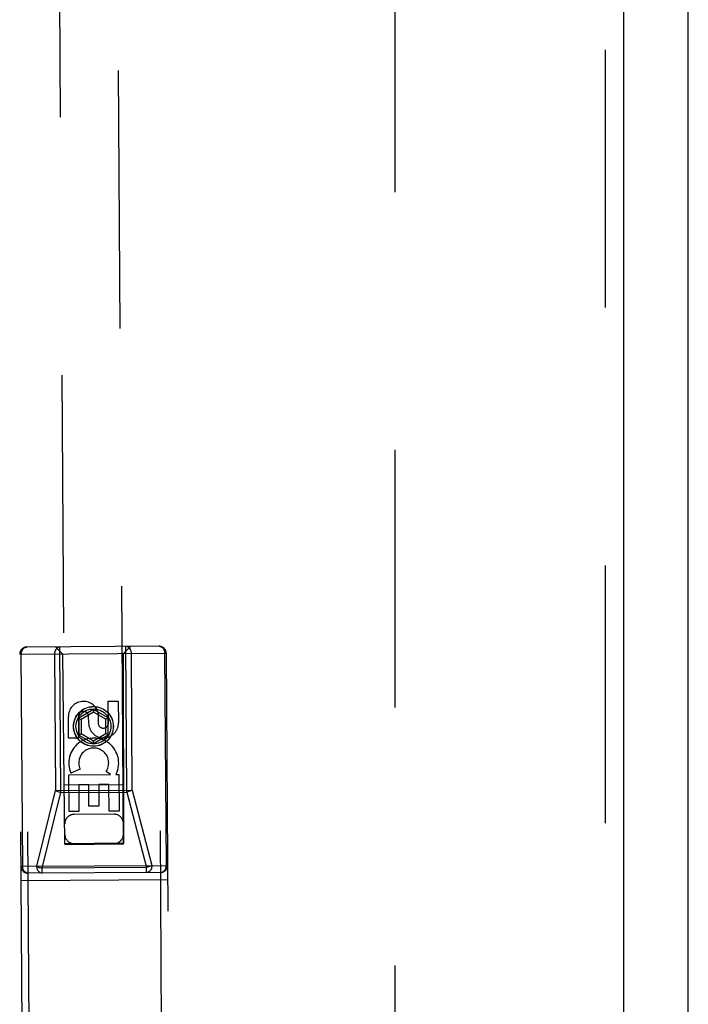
# Model space of a CAD drawing. Header units: inches. Extents: x 0 to 200, y 0 to 129.
# Tile 15 of 99: x 74.82 to 77.67, y 33.15 to 37.35. Entities that reach past the tile are written whole.
import ezdxf

# ---------------------------------------------------------------- set-up
doc = ezdxf.new("R2010")
doc.units = ezdxf.units.IN
doc.header["$LTSCALE"] = 11
doc.header["$MEASUREMENT"] = 0
doc.linetypes.add('HIDDEN', pattern=[0.2, 0.1, -0.1])
doc.layers.get('0').update_dxf_attribs({"linetype": 'CONTINUOUS'})
doc.layers.add('DEFAULT_2', color=8, linetype='HIDDEN')
doc.layers.add('FRONT_LOWER_DOOR_ASSEMBLY', color=7, linetype='CONTINUOUS')

msp = doc.modelspace()

# ---------------------------------------------------------------- linework, layer by layer
at = {"color": 3, "linetype": 'Continuous'}
msp.add_line((77.6731, 12.8368), (77.6731, 78.3508), dxfattribs=at)
at = {"layer": 'DEFAULT_2', "color": 8, "linetype": 'HIDDEN'}
msp.add_line((76.4231, 16.8128), (76.4231, 47.3758), dxfattribs=at)
at = {"layer": 'FRONT_LOWER_DOOR_ASSEMBLY', "color": 8, "linetype": 'HIDDEN'}
for p, q in [((77.3186, 48.2198), (77.3186, 15.8758)), ((74.9317, 46.8317), (75.0149, 33.8294)), ((75.2649, 33.831), (75.1817, 46.8333)), ((75.417, 34.6746), (74.852, 34.671)), ((74.8641, 32.7835), (74.852, 34.671)), ((75.0047, 34.6419), (74.9745, 34.6718)), ((74.9976, 34.0506), (74.9936, 34.6719)), ((75.2647, 34.6436), (75.2945, 34.6738)), ((75.2794, 34.0524), (75.2754, 34.6737)), ((75.4291, 32.7871), (75.417, 34.6746)), ((74.8222, 34.6408), (75.4472, 34.6448)), ((74.8341, 32.7833), (74.8222, 34.6408)), ((74.8349, 33.7358), (74.8291, 34.6408)), ((74.9707, 34.6417), (74.9744, 34.0592)), ((75.0047, 34.6419), (75.0134, 33.832)), ((75.2664, 33.8336), (75.2647, 34.6436)), ((75.3024, 34.0613), (75.2987, 34.6438)), ((75.4403, 34.6447), (75.4461, 33.7398)), ((75.4472, 34.6448), (75.4591, 32.7873)), ((75.2001, 34.4398), (75.2426, 34.44)), ((75.2007, 34.3473), (75.2001, 34.4398)), ((75.2426, 34.44), (75.2432, 34.3476)), ((75.0304, 34.2824), (75.0298, 34.3748)), ((75.0722, 34.3751), (75.0728, 34.2826)), ((75.1362, 34.4046), (75.0739, 34.3682)), ((75.0739, 34.3682), (75.084, 34.3625)), ((75.0739, 34.3682), (75.0744, 34.296)), ((75.1363, 34.3931), (75.084, 34.3625)), ((75.1163, 34.3468), (75.1161, 34.3753)), ((75.1989, 34.369), (75.1362, 34.4046)), ((75.1362, 34.4046), (75.1363, 34.3931)), ((75.189, 34.3631), (75.1363, 34.3931)), ((75.1569, 34.3894), (75.1572, 34.3431)), ((75.1989, 34.369), (75.189, 34.3631)), ((75.1994, 34.2968), (75.1989, 34.369)), ((75.084, 34.3625), (75.0844, 34.3018)), ((75.1894, 34.3025), (75.189, 34.3631)), ((75.0744, 34.296), (75.0844, 34.3018)), ((75.0744, 34.296), (75.1371, 34.2603)), ((75.0844, 34.3018), (75.1371, 34.2719)), ((75.1371, 34.2719), (75.1894, 34.3025)), ((75.1371, 34.2603), (75.1994, 34.2968)), ((75.1994, 34.2968), (75.1894, 34.3025)), ((75.0728, 34.2826), (75.0304, 34.2824)), ((75.1371, 34.2603), (75.1371, 34.2719)), ((75.0314, 34.1261), (75.2089, 34.1272)), ((75.0324, 33.97), (75.0314, 34.1261)), ((75.0793, 34.1508), (75.0403, 34.1336)), ((75.2089, 34.1272), (75.1903, 34.1401)), ((75.234, 34.1309), (75.2323, 34.1274)), ((75.2323, 34.1274), (75.2446, 34.1275)), ((75.2446, 34.1275), (75.2456, 33.9713)), ((75.2659, 34.0836), (75.0107, 34.082)), ((75.1165, 34.084), (75.0741, 34.0838)), ((75.0741, 34.0838), (75.0748, 33.9702)), ((75.1171, 33.9918), (75.1165, 34.084)), ((75.2024, 34.0846), (75.1589, 34.0843)), ((75.1589, 34.0843), (75.1595, 33.9921)), ((75.2031, 33.9711), (75.2024, 34.0846)), ((74.8951, 33.7362), (74.9744, 34.0592)), ((74.9182, 33.7276), (74.9976, 34.0506)), ((74.9744, 34.0592), (75.3024, 34.0613)), ((74.9976, 34.0506), (75.2794, 34.0524)), ((75.2794, 34.0524), (75.3629, 33.7305)), ((75.3024, 34.0613), (75.3859, 33.7394)), ((75.1595, 33.9921), (75.1171, 33.9918)), ((75.0748, 33.9702), (75.0324, 33.97)), ((75.2241, 33.9583), (75.0541, 33.9573)), ((75.2456, 33.9713), (75.2031, 33.9711)), ((75.0134, 33.832), (75.2664, 33.8336)), ((75.0149, 33.8338), (75.2649, 33.8354)), ((75.0149, 33.8294), (75.2649, 33.831)), ((74.828, 33.7358), (75.453, 33.7398)), ((75.4232, 33.7096), (74.8582, 33.706)), ((75.3629, 33.7305), (74.9182, 33.7276)), ((74.9184, 33.7064), (74.9182, 33.7276)), ((75.363, 33.7092), (75.3629, 33.7305)), ((74.8284, 33.6758), (75.4534, 33.6798))]:
    msp.add_line(p, q, dxfattribs=at)
at = {"layer": 'FRONT_LOWER_DOOR_ASSEMBLY', "color": 3, "linetype": 'Continuous'}
msp.add_line((77.3966, 48.2198), (77.3966, 15.8758), dxfattribs=at)
at = {"layer": 'FRONT_LOWER_DOOR_ASSEMBLY', "color": 8, "linetype": 'HIDDEN'}
for points in [[(74.8291, 34.6408), (74.8294, 34.6455), (74.8302, 34.6501), (74.8315, 34.6545), (74.8334, 34.6585), (74.8357, 34.6621), (74.8385, 34.6652), (74.8415, 34.6676), (74.8449, 34.6695), (74.8484, 34.6706), (74.852, 34.671)], [(74.9936, 34.6719), (74.99, 34.6715), (74.9865, 34.6704), (74.9831, 34.6685), (74.9801, 34.6661), (74.9773, 34.663), (74.975, 34.6594), (74.9731, 34.6554), (74.9718, 34.651), (74.9709, 34.6464), (74.9707, 34.6417)], [(75.2987, 34.6438), (75.2984, 34.6485), (75.2975, 34.6531), (75.2961, 34.6574), (75.2942, 34.6614), (75.2918, 34.665), (75.289, 34.668), (75.2859, 34.6705), (75.2825, 34.6723), (75.279, 34.6733), (75.2754, 34.6737)], [(75.417, 34.6746), (75.4206, 34.6742), (75.4241, 34.6732), (75.4275, 34.6714), (75.4306, 34.6689), (75.4334, 34.6659), (75.4358, 34.6623), (75.4377, 34.6583), (75.4391, 34.654), (75.44, 34.6494), (75.4403, 34.6447)], [(74.9744, 34.0592), (74.9774, 34.0576), (74.9809, 34.0559), (74.9847, 34.0544), (74.9888, 34.053), (74.9931, 34.0517), (74.9976, 34.0506)], [(75.3024, 34.0613), (75.2995, 34.0596), (75.296, 34.058), (75.2922, 34.0564), (75.2881, 34.0549), (75.2838, 34.0536), (75.2794, 34.0524)], [(75.3859, 33.7394), (75.383, 33.7377), (75.3795, 33.736), (75.3757, 33.7344), (75.3716, 33.733), (75.3673, 33.7316), (75.3629, 33.7305)], [(75.3859, 33.7394), (75.3856, 33.7347), (75.3848, 33.7301), (75.3835, 33.7257), (75.3816, 33.7217), (75.3793, 33.7181), (75.3765, 33.715), (75.3735, 33.7126), (75.3701, 33.7107), (75.3666, 33.7096), (75.363, 33.7092)], [(75.4461, 33.7398), (75.4458, 33.7351), (75.445, 33.7305), (75.4436, 33.7261), (75.4418, 33.7221), (75.4394, 33.7185), (75.4367, 33.7154), (75.4336, 33.7129), (75.4303, 33.7111), (75.4268, 33.71), (75.4232, 33.7096)], [(74.8582, 33.706), (74.8546, 33.7063), (74.851, 33.7074), (74.8477, 33.7092), (74.8446, 33.7116), (74.8418, 33.7147), (74.8394, 33.7182), (74.8375, 33.7222), (74.8361, 33.7266), (74.8352, 33.7312), (74.8349, 33.7358)], [(74.9184, 33.7064), (74.9147, 33.7067), (74.9112, 33.7078), (74.9078, 33.7096), (74.9047, 33.712), (74.902, 33.7151), (74.8996, 33.7186), (74.8977, 33.7226), (74.8963, 33.727), (74.8954, 33.7315), (74.8951, 33.7362)], [(74.8951, 33.7362), (74.898, 33.7346), (74.9015, 33.733), (74.9053, 33.7314), (74.9094, 33.73), (74.9138, 33.7287), (74.9182, 33.7276)]]:
    msp.add_lwpolyline(points, dxfattribs=at)
for radius in [0.085, 0.0845, 0.0745]:
    msp.add_circle((75.1367, 34.3328), radius, dxfattribs=at)
for centre, radius, start, end in [((74.8522, 34.641), 0.03, 90.3668, 180.3668), ((75.4172, 34.6446), 0.03, 0.3668, 90.3668), ((75.0941, 34.3753), 0.0644, 12.6663, 180.4443), ((75.0941, 34.3752), 0.0219, 0.2679, 180.3668), ((75.1797, 34.3472), 0.0635, 180.3668, 0.3668), ((75.1788, 34.3472), 0.0219, 190.6738, 0.3668), ((75.1378, 34.1765), 0.1065, 334.6304, 203.7695), ((75.1378, 34.1765), 0.0639, 325.2563, 203.7694), ((75.0543, 33.9173), 0.04, 90.3668, 180.3668), ((75.2243, 33.9183), 0.04, 0.3668, 90.3668), ((75.0546, 33.8723), 0.04, 180.3668, 270.3668), ((75.2246, 33.8733), 0.04, 270.3668, 0.3668), ((75.423, 33.7396), 0.03, 270.3668, 0.3668), ((74.858, 33.736), 0.03, 180.3668, 270.3668)]:
    msp.add_arc(centre, radius, start, end, dxfattribs=at)

doc.saveas('drawing.dxf')
